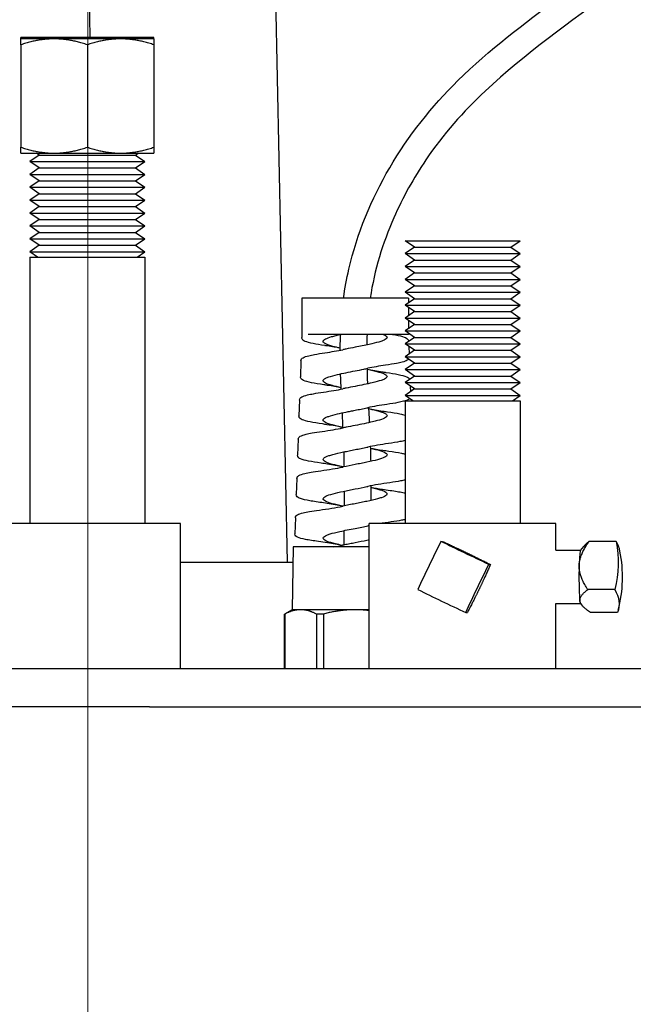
# Model space of a CAD drawing. Extents: x 0 to 796, y 0 to 496.
# Tile 190 of 222: x 657.37 to 660.25, y 310.06 to 314.68. Entities that reach past the tile are written whole.
import ezdxf

# ---------------------------------------------------------------- set-up
doc = ezdxf.new("R2010")
doc.units = 0
doc.header["$LTSCALE"] = 12
doc.header["$MEASUREMENT"] = 0
doc.linetypes.add('C', pattern=[2, 1.25, -0.25, 0.25, -0.25])
doc.layers.add('C', color=4, linetype='C', lineweight=13)
doc.layers.add('D', color=2, linetype='CONTINUOUS')
doc.layers.add('X', color=1, linetype='CONTINUOUS')
doc.styles.get("Standard").update_dxf_attribs({"font": 'SIMPLEX.SHX', "width": 0.875})
doc.dimstyles.new('STANDARD$0', dxfattribs={"dimscale": 32, "dimtxt": 0.09375, "dimasz": 0.0625, "dimexe": 0.03125, "dimexo": 0.03125, "dimgap": 0.03125, "dimtad": 1, "dimtih": 1, "dimtoh": 1, "dimdec": 4, "dimzin": 12, "dimdsep": 46, "dimlunit": 5, "dimtxsty": 'Standard', "dimcen": -0.03125, "dimclrd": 256, "dimclre": 256, "dimclrt": 256, "dimadec": 0, "dimazin": 0, "dimtfac": 0.875, "dimtdec": 4, "dimtofl": 0, "dimtmove": 0, "dimatfit": 3, "dimfxl": 1, "dimtolj": 1, "dimtzin": 12, "dimlwd": 13, "dimlwe": 13, "dimarcsym": 0})

# ---------------------------------------------------------------- blocks, each defined once
blk = doc.blocks.new('*D154')
at = {"layer": 'D', "lineweight": 13, "transparency": 16777216}
for p, q in [((618.1895, 290.5758), (618.1895, 339.572)), ((657.6895, 318.0468), (657.6895, 339.572)), ((655.6895, 338.572), (620.1895, 338.572))]:
    blk.add_line(p, q, dxfattribs=at)
at = {"layer": 'D', "transparency": 16777216}
for points in [[(620.1895, 338.9053), (620.1895, 338.2387), (618.1895, 338.572)], [(655.6895, 338.9053), (655.6895, 338.2387), (657.6895, 338.572)]]:
    blk.add_solid(points, dxfattribs=at)
at = {"layer": 'D', "transparency": 16777216, "insert": (637.0387, 343.1345), "char_height": 3, "attachment_point": 5}
blk.add_mtext('\\A1;39{\\H0.875x;\\S1/2;}{}{\\C2;%%p1/2}', dxfattribs=at)

msp = doc.modelspace()

# ---------------------------------------------------------------- linework, layer by layer
at = {"layer": 'C'}
msp.add_line((657.68953, 317.0468), (657.68953, 278.29328), dxfattribs=at)
at = {"layer": 'X'}
for p, q in [((657.66601, 316.19065), (657.69879, 314.59688)), ((658.54083, 316.20864), (658.62456, 312.13688)), ((657.99947, 314.59688), (657.37447, 314.59688)), ((657.37447, 314.58993), (657.37447, 314.59688)), ((657.53072, 314.58993), (657.37447, 314.58993)), ((657.37447, 314.56202), (657.37447, 314.08179)), ((657.84322, 314.58993), (657.53072, 314.58993)), ((657.68697, 314.56202), (657.68697, 314.08179)), ((657.99947, 314.58993), (657.84322, 314.58993)), ((657.99947, 314.58993), (657.99947, 314.59688)), ((657.99947, 314.56202), (657.99947, 314.08179)), ((657.37447, 314.05388), (657.53072, 314.05388)), ((657.46097, 314.04505), (657.4481, 314.05388)), ((657.53072, 314.05388), (657.84322, 314.05388)), ((657.84322, 314.05388), (657.99947, 314.05388)), ((657.91297, 314.04505), (657.92583, 314.05388)), ((657.46097, 314.04505), (657.41697, 314.01485)), ((657.41697, 314.01485), (657.5205, 314.01485)), ((657.46097, 313.98464), (657.41697, 314.01485)), ((657.46097, 314.04505), (657.54763, 314.04505)), ((657.5205, 314.01485), (657.95697, 314.01485)), ((657.54763, 314.04505), (657.91297, 314.04505)), ((657.91297, 314.04505), (657.95697, 314.01485)), ((657.91297, 313.98464), (657.95697, 314.01485)), ((657.46097, 313.98464), (657.41697, 313.95444)), ((657.41697, 313.95444), (657.5205, 313.95444)), ((657.46097, 313.92423), (657.41697, 313.95444)), ((657.46097, 313.98464), (657.54763, 313.98464)), ((657.5205, 313.95444), (657.95697, 313.95444)), ((657.54763, 313.98464), (657.91297, 313.98464)), ((657.91297, 313.98464), (657.95697, 313.95444)), ((657.91297, 313.92423), (657.95697, 313.95444)), ((657.46097, 313.92423), (657.41697, 313.89403)), ((657.46097, 313.92423), (657.54763, 313.92423)), ((657.54763, 313.92423), (657.91297, 313.92423)), ((657.91297, 313.92423), (657.95697, 313.89403)), ((657.41697, 313.89403), (657.5205, 313.89403)), ((657.46097, 313.86383), (657.41697, 313.89403)), ((657.46097, 313.86383), (657.41697, 313.83362)), ((657.46097, 313.86383), (657.54763, 313.86383)), ((657.5205, 313.89403), (657.95697, 313.89403)), ((657.54763, 313.86383), (657.91297, 313.86383)), ((657.91297, 313.86383), (657.95697, 313.89403)), ((657.91297, 313.86383), (657.95697, 313.83362)), ((657.41697, 313.83362), (657.5205, 313.83362)), ((657.46097, 313.80342), (657.41697, 313.83362)), ((657.5205, 313.83362), (657.95697, 313.83362)), ((657.91297, 313.80342), (657.95697, 313.83362)), ((657.46097, 313.80342), (657.41697, 313.77322)), ((657.41697, 313.77322), (657.5205, 313.77322)), ((657.46097, 313.74301), (657.41697, 313.77322)), ((657.46097, 313.80342), (657.54763, 313.80342)), ((657.5205, 313.77322), (657.95697, 313.77322)), ((657.54763, 313.80342), (657.91297, 313.80342)), ((657.91297, 313.80342), (657.95697, 313.77322)), ((657.91297, 313.74301), (657.95697, 313.77322)), ((657.46097, 313.74301), (657.41697, 313.71281)), ((657.46097, 313.74301), (657.54763, 313.74301)), ((657.54763, 313.74301), (657.91297, 313.74301)), ((657.91297, 313.74301), (657.95697, 313.71281)), ((657.41697, 313.71281), (657.5205, 313.71281)), ((657.46097, 313.68261), (657.41697, 313.71281)), ((657.46097, 313.68261), (657.41697, 313.6524)), ((657.46097, 313.68261), (657.54763, 313.68261)), ((657.5205, 313.71281), (657.95697, 313.71281)), ((657.54763, 313.68261), (657.91297, 313.68261)), ((657.91297, 313.68261), (657.95697, 313.71281)), ((657.91297, 313.68261), (657.95697, 313.6524)), ((657.41697, 313.6524), (657.5205, 313.6524)), ((657.46097, 313.6222), (657.41697, 313.6524)), ((657.5205, 313.6524), (657.95697, 313.6524)), ((657.91297, 313.6222), (657.95697, 313.6524)), ((659.17726, 313.64318), (659.44726, 313.64318)), ((659.22126, 313.61298), (659.17726, 313.64318)), ((659.44726, 313.64318), (659.71726, 313.64318)), ((659.67326, 313.61298), (659.71726, 313.64318)), ((657.46097, 313.6222), (657.41697, 313.592)), ((657.41697, 313.592), (657.5205, 313.592)), ((657.45356, 313.56688), (657.41697, 313.592)), ((657.46097, 313.6222), (657.54763, 313.6222)), ((657.5205, 313.592), (657.95697, 313.592)), ((657.54763, 313.6222), (657.91297, 313.6222)), ((657.91297, 313.6222), (657.95697, 313.592)), ((657.92038, 313.56688), (657.95697, 313.592)), ((659.22126, 313.61298), (659.17726, 313.58277)), ((659.22126, 313.61298), (659.44726, 313.61298)), ((659.44726, 313.61298), (659.67326, 313.61298)), ((659.67326, 313.61298), (659.71726, 313.58277)), ((657.41697, 313.56688), (657.5205, 313.56688)), ((657.41697, 313.56688), (657.41697, 312.31688)), ((657.5205, 313.56688), (657.95697, 313.56688)), ((657.95697, 313.56688), (657.95697, 312.31688)), ((659.17726, 313.58277), (659.44726, 313.58277)), ((659.22126, 313.55257), (659.17726, 313.58277)), ((659.22126, 313.55257), (659.17726, 313.52237)), ((659.22126, 313.55257), (659.44726, 313.55257)), ((659.44726, 313.58277), (659.71726, 313.58277)), ((659.44726, 313.55257), (659.67326, 313.55257)), ((659.67326, 313.55257), (659.71726, 313.58277)), ((659.67326, 313.55257), (659.71726, 313.52237)), ((659.17726, 313.52237), (659.44726, 313.52237)), ((659.22126, 313.49216), (659.17726, 313.52237)), ((659.22126, 313.49216), (659.17726, 313.46196)), ((659.22126, 313.49216), (659.44726, 313.49216)), ((659.44726, 313.52237), (659.71726, 313.52237)), ((659.44726, 313.49216), (659.67326, 313.49216)), ((659.67326, 313.49216), (659.71726, 313.52237)), ((659.67326, 313.49216), (659.71726, 313.46196)), ((659.17726, 313.46196), (659.44726, 313.46196)), ((659.22126, 313.43176), (659.17726, 313.46196)), ((659.44726, 313.46196), (659.71726, 313.46196)), ((659.67326, 313.43176), (659.71726, 313.46196)), ((659.22126, 313.43176), (659.17726, 313.40155)), ((659.17726, 313.40155), (659.44726, 313.40155)), ((659.22126, 313.37135), (659.17726, 313.40155)), ((659.22126, 313.43176), (659.44726, 313.43176)), ((659.44726, 313.43176), (659.67326, 313.43176)), ((659.44726, 313.40155), (659.71726, 313.40155)), ((659.67326, 313.43176), (659.71726, 313.40155)), ((659.67326, 313.37135), (659.71726, 313.40155)), ((658.94297, 313.3748), (658.69306, 313.3748)), ((658.69306, 313.3748), (658.69306, 313.2044)), ((659.19288, 313.3748), (658.94297, 313.3748)), ((659.22126, 313.37135), (659.17726, 313.34115)), ((659.19288, 313.3748), (659.19288, 313.35187)), ((659.22126, 313.37135), (659.44726, 313.37135)), ((659.44726, 313.37135), (659.67326, 313.37135)), ((659.67326, 313.37135), (659.71726, 313.34115)), ((659.17726, 313.34115), (659.44726, 313.34115)), ((659.22126, 313.31094), (659.17726, 313.34115)), ((659.22126, 313.31094), (659.17726, 313.28074)), ((659.19288, 313.33042), (659.19288, 313.29146)), ((659.22126, 313.31094), (659.44726, 313.31094)), ((659.44726, 313.34115), (659.71726, 313.34115)), ((659.44726, 313.31094), (659.67326, 313.31094)), ((659.67326, 313.31094), (659.71726, 313.34115)), ((659.67326, 313.31094), (659.71726, 313.28074)), ((659.17726, 313.28074), (659.44726, 313.28074)), ((659.22126, 313.25053), (659.17726, 313.28074)), ((659.19288, 313.27002), (659.19288, 313.23105)), ((659.44726, 313.28074), (659.71726, 313.28074)), ((659.67326, 313.25053), (659.71726, 313.28074)), ((659.22126, 313.25053), (659.17726, 313.22033)), ((659.17726, 313.22033), (659.44726, 313.22033)), ((659.22126, 313.19013), (659.17726, 313.22033)), ((659.22126, 313.25053), (659.44726, 313.25053)), ((659.44726, 313.25053), (659.67326, 313.25053)), ((659.44726, 313.22033), (659.71726, 313.22033)), ((659.67326, 313.25053), (659.71726, 313.22033)), ((659.67326, 313.19013), (659.71726, 313.22033)), ((658.69306, 313.2044), (658.69256, 313.19014)), ((658.94297, 313.2044), (658.72326, 313.2044)), ((659.19288, 313.2044), (658.94297, 313.2044)), ((659.22126, 313.19013), (659.17726, 313.15992)), ((659.19288, 313.20961), (659.19288, 313.2044)), ((659.19399, 313.17259), (659.19403, 313.17144)), ((659.22126, 313.19013), (659.44726, 313.19013)), ((659.44726, 313.19013), (659.67326, 313.19013)), ((659.67326, 313.19013), (659.71726, 313.15992)), ((659.17726, 313.15992), (659.44726, 313.15992)), ((659.22126, 313.12972), (659.17726, 313.15992)), ((659.22126, 313.12972), (659.17726, 313.09952)), ((659.19485, 313.14785), (659.19609, 313.11244)), ((659.22126, 313.12972), (659.44726, 313.12972)), ((659.44726, 313.15992), (659.71726, 313.15992)), ((659.44726, 313.12972), (659.67326, 313.12972)), ((659.67326, 313.12972), (659.71726, 313.15992)), ((659.67326, 313.12972), (659.71726, 313.09952)), ((658.68874, 313.08059), (658.68612, 313.00583)), ((659.17726, 313.09952), (659.44726, 313.09952)), ((659.22126, 313.06931), (659.17726, 313.09952)), ((659.44726, 313.09952), (659.71726, 313.09952)), ((659.67326, 313.06931), (659.71726, 313.09952)), ((659.22126, 313.06931), (659.17726, 313.03911)), ((659.17726, 313.03911), (659.44726, 313.03911)), ((659.22126, 313.00891), (659.17726, 313.03911)), ((659.22126, 313.06931), (659.44726, 313.06931)), ((659.44726, 313.06931), (659.67326, 313.06931)), ((659.44726, 313.03911), (659.71726, 313.03911)), ((659.67326, 313.06931), (659.71726, 313.03911)), ((659.67326, 313.00891), (659.71726, 313.03911)), ((659.22126, 313.00891), (659.17726, 312.9787)), ((659.22126, 313.00891), (659.44726, 313.00891)), ((659.44726, 313.00891), (659.67326, 313.00891)), ((659.67326, 313.00891), (659.71726, 312.9787)), ((659.17726, 312.9787), (659.44726, 312.9787)), ((659.22126, 312.9485), (659.17726, 312.9787)), ((659.22126, 312.9485), (659.17726, 312.9183)), ((659.20134, 312.96217), (659.20227, 312.93547)), ((659.22126, 312.9485), (659.44726, 312.9485)), ((659.44726, 312.9787), (659.71726, 312.9787)), ((659.44726, 312.9485), (659.67326, 312.9485)), ((659.67326, 312.9485), (659.71726, 312.9787)), ((659.67326, 312.9485), (659.71726, 312.9183)), ((658.68231, 312.89662), (658.6797, 312.82182)), ((659.17726, 312.9183), (659.44726, 312.9183)), ((659.21385, 312.89318), (659.17726, 312.9183)), ((659.17726, 312.89318), (659.71726, 312.89318)), ((659.17726, 312.89318), (659.17726, 312.31688)), ((659.44726, 312.9183), (659.71726, 312.9183)), ((659.68067, 312.89318), (659.71726, 312.9183)), ((659.71726, 312.89318), (659.71726, 312.31688)), ((658.67588, 312.71263), (658.67327, 312.6378)), ((658.66946, 312.52866), (658.66685, 312.45397)), ((658.66303, 312.34467), (658.66041, 312.26977)), ((657.94276, 312.31688), (657.24947, 312.31688)), ((658.12447, 312.31688), (657.94276, 312.31688)), ((658.12447, 311.63688), (658.12447, 312.31688)), ((659.88476, 312.31688), (659.00976, 312.31688)), ((659.00976, 311.63688), (659.00976, 312.31688)), ((659.88476, 312.19188), (659.88476, 312.31688)), ((658.6531, 312.20749), (658.64797, 311.91355)), ((659.00976, 312.20749), (658.6531, 312.20749)), ((659.34517, 312.23368), (659.3528, 312.23368)), ((660.00027, 312.19156), (660.01612, 312.21053)), ((660.16724, 312.23368), (660.04065, 312.23368)), ((659.88396, 312.19188), (660.00054, 312.19188)), ((658.12447, 312.13688), (658.65187, 312.13688)), ((659.5701, 312.12543), (659.57774, 312.12543)), ((660.16072, 312.00833), (660.03413, 312.00833)), ((659.88396, 311.94188), (660.00054, 311.94188)), ((659.88476, 311.63688), (659.88476, 311.94188)), ((660.00027, 311.9422), (660.00809, 311.93285)), ((658.64797, 311.91355), (658.61257, 311.89311)), ((658.6131, 311.89311), (658.61257, 311.89311)), ((658.61257, 311.63688), (658.61257, 311.89311)), ((658.6131, 311.89311), (658.6131, 311.63688)), ((658.68749, 311.91355), (658.64797, 311.91355)), ((658.94297, 311.91355), (658.68749, 311.91355)), ((658.79418, 311.89311), (658.76189, 311.89311)), ((658.76189, 311.89311), (658.76189, 311.63688)), ((658.79418, 311.89311), (658.79418, 311.63688)), ((659.00976, 311.91355), (658.94297, 311.91355)), ((659.46205, 311.90008), (659.46969, 311.90008)), ((660.17429, 311.90008), (660.04771, 311.90008)), ((657.68697, 311.63688), (650.74947, 311.63688)), ((664.62447, 311.63688), (657.68697, 311.63688)), ((657.9791, 311.45758), (650.67768, 311.45758)), ((657.9791, 311.45758), (666.91697, 311.45758))]:
    msp.add_line(p, q, dxfattribs=at)
msp.add_arc((659.57758, 312.06688), 0.62, 345.42372, 11.26202, dxfattribs=at)
for centre, major_axis, ratio, start_param, end_param in [((659.32693, 312.12101), (-0.26334, -0.5472), 0.0542846, -1.7519991, -1.3373556), ((659.58084, 312.17955), (0.60701, -0.01756), 0.432227, 0.0988223, 0.2741554), ((660.00081, 312.06688), (0, 0.125), 0.0602233, 0.071964, 1.1229637), ((660.00081, 312.06688), (0, -0.125), 0.0602233, -2.0186289, -1.2332308), ((660.00081, 312.06688), (0, -0.125), 0.0602233, -1.2332308, -0.4478326), ((659.38537, 311.95421), (0.54757, -0.26257), 0.0260775, -1.8324479, -1.4178043), ((660.00081, 312.06688), (0, -0.125), 0.0602233, -0.4478326, -0.071964)]:
    msp.add_ellipse(centre, major_axis=major_axis, ratio=ratio, start_param=start_param, end_param=end_param, dxfattribs=at)
at = {"layer": 'X', "extrusion": (1.32786e-15, 1.88116e-15, -1)}
msp.add_ellipse((659.49342, 312.17955), major_axis=(-0.54757, 0.26257), ratio=0.0260775, start_param=-1.7237883, end_param=-1.3091448, dxfattribs=at)
at = {"layer": 'X', "extrusion": (4.50129e-16, -1.18036e-17, -1)}
msp.add_ellipse((659.5708, 312.12101), major_axis=(0.60255, 0.07554), ratio=0.8997516, start_param=-0.0688804, end_param=0.3457632, dxfattribs=at)
at = {"layer": 'X', "extrusion": (-6.24876e-16, 4.98116e-16, -1)}
msp.add_ellipse((659.55187, 312.01275), major_axis=(0.26334, 0.5472), ratio=0.0542846, start_param=-1.8042371, end_param=-1.3895935, dxfattribs=at)
at = {"layer": 'X', "extrusion": (4.40974e-16, -1.62344e-16, -1)}
msp.add_ellipse((659.57432, 311.95421), major_axis=(0.60701, -0.01756), ratio=0.432227, start_param=-0.2741554, end_param=0.1404882, dxfattribs=at)
at = {"layer": 'X'}
for points, knots in [([(658.88884, 313.3748), (658.895, 313.42011), (658.9033, 313.46503), (658.95234, 313.67715), (659.01971, 313.83898), (659.19316, 314.13627), (659.30307, 314.27375), (659.57211, 314.53853), (659.73643, 314.66156), (660.28392, 315.06859), (660.68195, 315.37057), (661.34038, 315.55547), (661.5523, 315.58052), (661.96947, 315.62846), (662.17766, 315.65166), (662.48384, 315.73478), (662.58732, 315.77229), (662.77775, 315.86908), (662.86612, 315.92797), (662.94637, 315.99697)], [6.6600663, 6.6600663, 6.6600663, 6.6600663, 6.7970461, 6.7970461, 7.3156364, 7.3156364, 7.8490925, 7.8490925, 8.4908932, 8.4908932, 9.9987203, 9.9987203, 10.6811142, 10.6811142, 11.3543621, 11.3543621, 11.7057028, 11.7057028, 12.0384502, 12.0384502, 12.0384502, 12.0384502]), ([(663.01696, 315.89435), (662.90467, 315.79949), (662.77726, 315.72298), (662.49691, 315.60402), (662.34071, 315.56444), (661.9474, 315.49477), (661.70746, 315.47845), (661.24542, 315.40685), (661.02152, 315.34293), (660.58424, 315.12524), (660.36883, 314.9748), (659.95197, 314.66899), (659.7418, 314.52127), (659.45091, 314.2492), (659.35564, 314.1419), (659.21768, 313.93782), (659.1667, 313.84633), (659.07277, 313.63251), (659.03345, 313.50505), (659.01406, 313.3748)], [0.0358852, 0.0358852, 0.0358852, 0.0358852, 0.4947158, 0.4947158, 1.0050901, 1.0050901, 1.7795356, 1.7795356, 2.516759, 2.516759, 3.3406652, 3.3406652, 4.1472735, 4.1472735, 4.5881767, 4.5881767, 4.9059154, 4.9059154, 5.2985233, 5.2985233, 5.2985233, 5.2985233]), ([(658.80163, 313.1517), (658.7804, 313.15487), (658.7614, 313.15809), (658.72996, 313.16463), (658.71752, 313.16791), (658.70472, 313.17336), (658.7014, 313.1751), (658.69545, 313.18021), (658.69236, 313.18455), (658.69254, 313.18987)], [0, 0, 0, 0, 0.07884031, 0.07884031, 0.16051058, 0.16051058, 0.19716251, 0.19716251, 0.23495432, 0.23495432, 0.23495432, 0.23495432]), ([(658.87338, 313.13967), (658.86086, 313.14244), (658.8493, 313.1452), (658.83194, 313.14992), (658.82551, 313.15185), (658.80847, 313.15771), (658.80047, 313.16157), (658.79427, 313.16743), (658.79318, 313.16936), (658.79284, 313.17521), (658.79661, 313.17908), (658.81098, 313.18655), (658.82078, 313.19007), (658.83935, 313.19541), (658.84623, 313.19721), (658.86098, 313.20081), (658.86881, 313.2026), (658.87703, 313.2044)], [-2.26646545, -2.26646545, -2.26646545, -2.26646545, -2.1562105, -2.1562105, -2.07949756, -2.07949756, -1.92438469, -1.92438469, -1.84772849, -1.84772849, -1.69251059, -1.69251059, -1.55209338, -1.55209338, -1.48054813, -1.48054813, -1.40949032, -1.40949032, -1.40949032, -1.40949032]), ([(658.87333, 313.13016), (658.87335, 313.13504), (658.87338, 313.13991), (658.87362, 313.16447), (658.87404, 313.18418), (658.87474, 313.20389)], [6.415324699, 6.415324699, 6.415324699, 6.415324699, 6.429951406, 6.429951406, 6.488998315, 6.488998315, 6.488998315, 6.488998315]), ([(659.07494, 313.2044), (659.08056, 313.20209), (659.08492, 313.19979), (659.09094, 313.1952), (659.09258, 313.19292), (659.09302, 313.18907), (659.09256, 313.18751), (659.08871, 313.18204), (659.08197, 313.17816), (659.06657, 313.17232), (659.06065, 313.1704), (659.0413, 313.16479), (659.02611, 313.16114), (658.99891, 313.15524), (658.98809, 313.15302), (658.9658, 313.14857), (658.9544, 313.14635), (658.94297, 313.14412)], [-0.80252525, -0.80252525, -0.80252525, -0.80252525, -0.71055526, -0.71055526, -0.61909759, -0.61909759, -0.55726616, -0.55726616, -0.40110542, -0.40110542, -0.32408262, -0.32408262, -0.17767055, -0.17767055, -0.08877258, -0.08877258, -0.000001, -0.000001, -0.000001, -0.000001]), ([(659.11852, 313.2044), (659.13734, 313.20108), (659.15308, 313.19773), (659.1769, 313.19078), (659.18512, 313.18854), (659.19254, 313.17874), (659.19388, 313.17582), (659.19399, 313.17259)], [0, 0, 0, 0, 0.08160588, 0.08160588, 0.16519625, 0.16519625, 0.18813249, 0.18813249, 0.18813249, 0.18813249]), ([(658.87338, 313.13956), (658.85509, 313.14322), (658.83449, 313.1467), (658.80958, 313.15051), (658.80616, 313.15103), (658.8027, 313.15154)], [0.013833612, 0.013833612, 0.013833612, 0.013833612, 0.089526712, 0.089526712, 0.101476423, 0.101476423, 0.101476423, 0.101476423]), ([(658.94297, 313.14412), (658.92828, 313.14126), (658.91367, 313.13841), (658.89463, 313.13454), (658.88974, 313.13353), (658.88496, 313.13252)], [-0.15440281, -0.15440281, -0.15440281, -0.15440281, -0.04038329, -0.04038329, -0.000001, -0.000001, -0.000001, -0.000001]), ([(658.68872, 313.08059), (658.68884, 313.08401), (658.69035, 313.08709), (658.69401, 313.09162), (658.69623, 313.09324), (658.70521, 313.09858), (658.71403, 313.10142), (658.73374, 313.10637), (658.74295, 313.10833), (658.76733, 313.11291), (658.78363, 313.11555), (658.80146, 313.11817)], [0, 0, 0, 0, 0.02442012, 0.02442012, 0.05172993, 0.05172993, 0.12465276, 0.12465276, 0.17322919, 0.17322919, 0.2388206, 0.2388206, 0.2388206, 0.2388206]), ([(659.1934, 313.08844), (659.19163, 313.08618), (659.18959, 313.08461), (659.18156, 313.07959), (659.17402, 313.077), (659.15645, 313.07224), (659.14752, 313.07023), (659.1228, 313.06539), (659.1055, 313.06254), (659.08638, 313.05973)], [0.0260276, 0.0260276, 0.0260276, 0.0260276, 0.05110321, 0.05110321, 0.11732981, 0.11732981, 0.16693188, 0.16693188, 0.23795214, 0.23795214, 0.23795214, 0.23795214]), ([(658.87738, 312.95422), (658.86212, 312.95755), (658.84821, 312.96085), (658.82932, 312.96612), (658.82309, 312.96805), (658.80686, 312.97385), (658.79941, 312.97767), (658.79386, 312.98346), (658.79297, 312.98539), (658.79325, 312.99118), (658.79729, 312.995), (658.80881, 313.00078), (658.81357, 313.00271), (658.83023, 313.0085), (658.8444, 313.01233), (658.87298, 313.01901), (658.8862, 313.02184), (658.91401, 313.02753), (658.92845, 313.03036), (658.94297, 313.03321)], [-2.4437929, -2.4437929, -2.4437929, -2.4437929, -2.3117234, -2.3117234, -2.2349492, -2.2349492, -2.0821701, -2.0821701, -2.0053451, -2.0053451, -1.8528989, -1.8528989, -1.7760141, -1.7760141, -1.6233897, -1.6233897, -1.5107849, -1.5107849, -1.3980482, -1.3980482, -1.3980482, -1.3980482]), ([(658.94297, 313.03321), (658.95695, 313.03594), (658.97086, 313.03867), (658.99059, 313.04269), (658.99674, 313.04397), (659.00272, 313.04525)], [-0.15933883, -0.15933883, -0.15933883, -0.15933883, -0.05078565, -0.05078565, -0.000001, -0.000001, -0.000001, -0.000001]), ([(658.99871, 313.04129), (658.99933, 313.04116), (658.99994, 313.04103), (659.01897, 313.03701), (659.03568, 313.03316), (659.05663, 313.02736), (659.06285, 313.02544), (659.07924, 313.01962), (659.08676, 313.01577), (659.09218, 313.00995), (659.09301, 313.00804), (659.09256, 313.00222), (659.08826, 312.99836), (659.07624, 312.99254), (659.07138, 312.99062), (659.05422, 312.9848), (659.03956, 312.98094), (659.0108, 312.97433), (658.99802, 312.97163), (658.9711, 312.96617), (658.95707, 312.96344), (658.94297, 312.96069)], [-2.4431188, -2.4431188, -2.4431188, -2.4431188, -2.4379789, -2.4379789, -2.2830971, -2.2830971, -2.2064034, -2.2064034, -2.0512924, -2.0512924, -1.9746137, -1.9746137, -1.8193251, -1.8193251, -1.7426586, -1.7426586, -1.587232, -1.587232, -1.4791169, -1.4791169, -1.3696487, -1.3696487, -1.3696487, -1.3696487]), ([(659.00098, 313.04081), (659.02199, 313.03637), (659.04654, 313.03219), (659.07746, 313.02749), (659.08254, 313.02673), (659.08767, 313.02598)], [0, 0, 0, 0, 0.09043051, 0.09043051, 0.10795703, 0.10795703, 0.10795703, 0.10795703]), ([(658.79651, 312.96789), (658.77412, 312.97116), (658.75423, 312.97448), (658.72228, 312.9811), (658.71, 312.98438), (658.69763, 312.9898), (658.69451, 312.99147), (658.68886, 312.99645), (658.68595, 313.00074), (658.68612, 313.00582)], [0, 0, 0, 0, 0.08347888, 0.08347888, 0.16697977, 0.16697977, 0.20247938, 0.20247938, 0.23905253, 0.23905253, 0.23905253, 0.23905253]), ([(659.08777, 313.02597), (659.10987, 313.02275), (659.12964, 313.01949), (659.16199, 313.01294), (659.17471, 313.00965), (659.1877, 313.00431), (659.19102, 313.00264), (659.19593, 312.9987), (659.19795, 312.99651), (659.19919, 312.99376)], [0, 0, 0, 0, 0.08173225, 0.08173225, 0.16500012, 0.16500012, 0.20181925, 0.20181925, 0.22603967, 0.22603967, 0.22603967, 0.22603967]), ([(658.87738, 312.95418), (658.85826, 312.9581), (658.83636, 312.96184), (658.80784, 312.96622), (658.80223, 312.96706), (658.79656, 312.96789)], [0.00832684, 0.00832684, 0.00832684, 0.00832684, 0.08917934, 0.08917934, 0.10863276, 0.10863276, 0.10863276, 0.10863276]), ([(658.94297, 312.96069), (658.92868, 312.95791), (658.91446, 312.95514), (658.89538, 312.95127), (658.89012, 312.95018), (658.88497, 312.9491)], [-0.15435507, -0.15435507, -0.15435507, -0.15435507, -0.04341673, -0.04341673, -0.000001, -0.000001, -0.000001, -0.000001]), ([(658.68231, 312.89662), (658.68243, 312.90009), (658.68399, 312.90321), (658.68774, 312.90775), (658.68999, 312.90933), (658.69908, 312.91459), (658.708, 312.9174), (658.72807, 312.92235), (658.73748, 312.92431), (658.76165, 312.92875), (658.77738, 312.93124), (658.79456, 312.93373)], [0, 0, 0, 0, 0.02498543, 0.02498543, 0.05269381, 0.05269381, 0.12719951, 0.12719951, 0.1768972, 0.1768972, 0.2407739, 0.2407739, 0.2407739, 0.2407739]), ([(659.17726, 312.8924), (659.17511, 312.89173), (659.17282, 312.89108), (659.16278, 312.88839), (659.15375, 312.8864), (659.1289, 312.88163), (659.11157, 312.87882), (659.09241, 312.87604)], [0.10241265, 0.10241265, 0.10241265, 0.10241265, 0.11859261, 0.11859261, 0.1692775, 0.1692775, 0.24102653, 0.24102653, 0.24102653, 0.24102653]), ([(659.19893, 312.90342), (659.1974, 312.90175), (659.19572, 312.90049), (659.19003, 312.89694), (659.18542, 312.89505), (659.17972, 312.89318)], [0.03017669, 0.03017669, 0.03017669, 0.03017669, 0.051026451, 0.051026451, 0.096090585, 0.096090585, 0.096090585, 0.096090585]), ([(658.88659, 312.76768), (658.88627, 312.76775), (658.88594, 312.76781), (658.87645, 312.76983), (658.86769, 312.77176), (658.84307, 312.77757), (658.82902, 312.78141), (658.81261, 312.78721), (658.80795, 312.78915), (658.79673, 312.79496), (658.79295, 312.7988), (658.79318, 312.80654), (658.7972, 312.81037), (658.80877, 312.8162), (658.81355, 312.81814), (658.83032, 312.82397), (658.84459, 312.8278), (658.87323, 312.8345), (658.88637, 312.83731), (658.90713, 312.84155), (658.91422, 312.84297), (658.92855, 312.84581), (658.93575, 312.84722), (658.94297, 312.84863)], [-2.4436674, -2.4436674, -2.4436674, -2.4436674, -2.4409321, -2.4409321, -2.3639172, -2.3639172, -2.210754, -2.210754, -2.133689, -2.133689, -1.9804094, -1.9804094, -1.8269801, -1.8269801, -1.7496644, -1.7496644, -1.5961092, -1.5961092, -1.4842823, -1.4842823, -1.4279209, -1.4279209, -1.3718947, -1.3718947, -1.3718947, -1.3718947]), ([(658.94297, 312.84863), (658.95246, 312.8505), (658.96193, 312.85235), (658.98063, 312.85608), (658.98981, 312.85795), (659.00007, 312.86011), (659.00144, 312.8604), (659.00281, 312.8607)], [-0.15945572, -0.15945572, -0.15945572, -0.15945572, -0.08575775, -0.08575775, -0.01160772, -0.01160772, -0.000001, -0.000001, -0.000001, -0.000001]), ([(659.00644, 312.85621), (659.01341, 312.85472), (659.02013, 312.85322), (659.03477, 312.84978), (659.04243, 312.84786), (659.06327, 312.8421), (659.07425, 312.83829), (659.08546, 312.83253), (659.08829, 312.83061), (659.0939, 312.82484), (659.09378, 312.82104), (659.08781, 312.81527), (659.08486, 312.81335), (659.07328, 312.80757), (659.06201, 312.80374), (659.0408, 312.79796), (659.03307, 312.79604), (659.01265, 312.7913), (658.99943, 312.78849), (658.97172, 312.78286), (658.95738, 312.78007), (658.94297, 312.77727)], [-2.4430728, -2.4430728, -2.4430728, -2.4430728, -2.3830751, -2.3830751, -2.3061775, -2.3061775, -2.1532813, -2.1532813, -2.076441, -2.076441, -1.9233638, -1.9233638, -1.8465714, -1.8465714, -1.6927922, -1.6927922, -1.6160358, -1.6160358, -1.5036084, -1.5036084, -1.3917116, -1.3917116, -1.3917116, -1.3917116]), ([(659.00644, 312.85624), (659.02602, 312.85226), (659.0484, 312.84848), (659.07921, 312.84379), (659.08672, 312.84268), (659.09433, 312.84159)], [0.0076191, 0.0076191, 0.0076191, 0.0076191, 0.08948948, 0.08948948, 0.115284, 0.115284, 0.115284, 0.115284]), ([(658.79026, 312.78422), (658.76797, 312.78743), (658.74816, 312.79069), (658.71599, 312.79724), (658.70352, 312.8005), (658.69113, 312.8059), (658.68803, 312.80757), (658.68246, 312.81248), (658.67952, 312.81666), (658.6797, 312.82182)], [0.00001479, 0.00001479, 0.00001479, 0.00001479, 0.08387129, 0.08387129, 0.16951325, 0.16951325, 0.20523315, 0.20523315, 0.24198629, 0.24198629, 0.24198629, 0.24198629]), ([(659.0944, 312.84158), (659.117, 312.83834), (659.13712, 312.83506), (659.16244, 312.82993), (659.17046, 312.82807), (659.17726, 312.82615)], [0, 0, 0, 0, 0.08438319, 0.08438319, 0.13209358, 0.13209358, 0.13209358, 0.13209358]), ([(658.88309, 312.76842), (658.86242, 312.77284), (658.83815, 312.777), (658.80527, 312.78203), (658.79781, 312.78314), (658.79026, 312.78422)], [0, 0, 0, 0, 0.08994568, 0.08994568, 0.11573605, 0.11573605, 0.11573605, 0.11573605]), ([(658.94297, 312.77727), (658.92864, 312.77448), (658.91439, 312.7717), (658.89526, 312.76781), (658.88998, 312.76672), (658.88481, 312.76563)], [-0.15479609, -0.15479609, -0.15479609, -0.15479609, -0.04357144, -0.04357144, -0.000001, -0.000001, -0.000001, -0.000001]), ([(658.67588, 312.71263), (658.676, 312.71607), (658.67754, 312.71915), (658.68127, 312.72367), (658.68349, 312.72524), (658.69249, 312.73044), (658.70131, 312.7332), (658.72127, 312.73808), (658.7308, 312.74004), (658.75525, 312.74447), (658.77112, 312.74696), (658.78848, 312.74943)], [0, 0, 0, 0, 0.02495435, 0.02495435, 0.05298668, 0.05298668, 0.12774464, 0.12774464, 0.1788379, 0.1788379, 0.24391591, 0.24391591, 0.24391591, 0.24391591]), ([(658.88783, 312.58284), (658.887, 312.58302), (658.88616, 312.5832), (658.87616, 312.58532), (658.86738, 312.58727), (658.84271, 312.5931), (658.82863, 312.59694), (658.81227, 312.60278), (658.80765, 312.60472), (658.79652, 312.61055), (658.79282, 312.6144), (658.7932, 312.62024), (658.79431, 312.62218), (658.80055, 312.62802), (658.80853, 312.63186), (658.82552, 312.63771), (658.83198, 312.63965), (658.85348, 312.64549), (658.87042, 312.64934), (658.89752, 312.65504), (658.90636, 312.65683), (658.92447, 312.66044), (658.93371, 312.66225), (658.94297, 312.66406)], [-2.4439383, -2.4439383, -2.4439383, -2.4439383, -2.4369534, -2.4369534, -2.3597672, -2.3597672, -2.2058189, -2.2058189, -2.1286845, -2.1286845, -1.9745874, -1.9745874, -1.8975067, -1.8975067, -1.7432607, -1.7432607, -1.6662351, -1.6662351, -1.5118418, -1.5118418, -1.4406415, -1.4406415, -1.3687448, -1.3687448, -1.3687448, -1.3687448]), ([(658.94297, 312.66406), (658.95251, 312.66593), (658.96203, 312.6678), (658.98067, 312.67152), (658.98975, 312.67337), (658.99997, 312.67552), (659.0014, 312.67583), (659.00282, 312.67613)], [-0.15948581, -0.15948581, -0.15948581, -0.15948581, -0.08540631, -0.08540631, -0.01207526, -0.01207526, -0.000001, -0.000001, -0.000001, -0.000001]), ([(659.0145, 312.67103), (659.01865, 312.67011), (659.0227, 312.66919), (659.03485, 312.66634), (659.0425, 312.66441), (659.06336, 312.65864), (659.07435, 312.65484), (659.08554, 312.64906), (659.08835, 312.64713), (659.09392, 312.64136), (659.09376, 312.63756), (659.08772, 312.63178), (659.08475, 312.62985), (659.07312, 312.62408), (659.06186, 312.62028), (659.03365, 312.61259), (659.017, 312.60879), (658.98993, 312.60312), (658.98082, 312.60128), (658.96212, 312.59757), (658.95255, 312.5957), (658.94297, 312.59383)], [-2.4432457, -2.4432457, -2.4432457, -2.4432457, -2.4064255, -2.4064255, -2.3295886, -2.3295886, -2.1762789, -2.1762789, -2.0994336, -2.0994336, -1.9461209, -1.9461209, -1.8692651, -1.8692651, -1.7159447, -1.7159447, -1.563107, -1.563107, -1.4895875, -1.4895875, -1.4151725, -1.4151725, -1.4151725, -1.4151725]), ([(659.01449, 312.67122), (659.03229, 312.66778), (659.05202, 312.66449), (659.08171, 312.65997), (659.09106, 312.65861), (659.10056, 312.65727)], [0.01851808, 0.01851808, 0.01851808, 0.01851808, 0.09041369, 0.09041369, 0.12238047, 0.12238047, 0.12238047, 0.12238047]), ([(659.17726, 312.70671), (659.17045, 312.7049), (659.16248, 312.70312), (659.13823, 312.69836), (659.11972, 312.69537), (659.09904, 312.69242)], [0.1189136, 0.1189136, 0.1189136, 0.1189136, 0.16518815, 0.16518815, 0.24337463, 0.24337463, 0.24337463, 0.24337463]), ([(658.78366, 312.60061), (658.76106, 312.6038), (658.74106, 312.60704), (658.70869, 312.61361), (658.69629, 312.61686), (658.68418, 312.62225), (658.68124, 312.62385), (658.67587, 312.6287), (658.6731, 312.63286), (658.67327, 312.6378)], [0, 0, 0, 0, 0.08582515, 0.08582515, 0.17367011, 0.17367011, 0.20848681, 0.20848681, 0.24430685, 0.24430685, 0.24430685, 0.24430685]), ([(659.1006, 312.65726), (659.12344, 312.65404), (659.14373, 312.65077), (659.1663, 312.64627), (659.17206, 312.645), (659.17726, 312.64371)], [0, 0, 0, 0, 0.08602419, 0.08602419, 0.11935248, 0.11935248, 0.11935248, 0.11935248]), ([(658.88315, 312.58384), (658.86271, 312.58821), (658.8387, 312.59235), (658.80372, 312.59772), (658.79381, 312.59917), (658.78373, 312.60059)], [0, 0, 0, 0, 0.08902293, 0.08902293, 0.12303553, 0.12303553, 0.12303553, 0.12303553]), ([(658.94297, 312.59383), (658.92396, 312.59013), (658.90513, 312.58647), (658.88657, 312.58258), (658.88568, 312.58239), (658.88479, 312.5822)], [-0.15504665, -0.15504665, -0.15504665, -0.15504665, -0.007492, -0.007492, -0.000001, -0.000001, -0.000001, -0.000001]), ([(658.66946, 312.52866), (658.66958, 312.53211), (658.67115, 312.53522), (658.67487, 312.53967), (658.67708, 312.54121), (658.68616, 312.54641), (658.69519, 312.54918), (658.71571, 312.55409), (658.72543, 312.55604), (658.74972, 312.56034), (658.76508, 312.5627), (658.78185, 312.56505)], [0, 0, 0, 0, 0.02525979, 0.02525979, 0.05320745, 0.05320745, 0.13062838, 0.13062838, 0.18278276, 0.18278276, 0.2462686, 0.2462686, 0.2462686, 0.2462686]), ([(658.88514, 312.39884), (658.87597, 312.40079), (658.86719, 312.40273), (658.85073, 312.40663), (658.84311, 312.40857), (658.82217, 312.41442), (658.81114, 312.41828), (658.80008, 312.42413), (658.79733, 312.42607), (658.79192, 312.43192), (658.79226, 312.43578), (658.79867, 312.44164), (658.80173, 312.44357), (658.81373, 312.44942), (658.82535, 312.45329), (658.85353, 312.4609), (658.86952, 312.46457), (658.8959, 312.47013), (658.90513, 312.47201), (658.92392, 312.47576), (658.93343, 312.47763), (658.94297, 312.4795)], [-2.4436196, -2.4436196, -2.4436196, -2.4436196, -2.3661076, -2.3661076, -2.2893243, -2.2893243, -2.1343523, -2.1343523, -2.0576261, -2.0576261, -1.9025384, -1.9025384, -1.825869, -1.825869, -1.6706742, -1.6706742, -1.5243994, -1.5243994, -1.4498638, -1.4498638, -1.3758158, -1.3758158, -1.3758158, -1.3758158]), ([(658.94297, 312.4795), (658.96196, 312.48322), (658.98078, 312.4869), (658.99991, 312.49094), (659.00138, 312.49125), (659.00284, 312.49156)], [-0.15986427, -0.15986427, -0.15986427, -0.15986427, -0.01239588, -0.01239588, -0.000001, -0.000001, -0.000001, -0.000001]), ([(659.01744, 312.48694), (659.0206, 312.48623), (659.02369, 312.48553), (659.0431, 312.48097), (659.05716, 312.47716), (659.07351, 312.47138), (659.07813, 312.46946), (659.08929, 312.46368), (659.09304, 312.45988), (659.09279, 312.4541), (659.09173, 312.45217), (659.08566, 312.4464), (659.07783, 312.44259), (659.06109, 312.43681), (659.0547, 312.43489), (659.03347, 312.42912), (659.01674, 312.42531), (658.98957, 312.41961), (658.98043, 312.41777), (658.96183, 312.41408), (658.95241, 312.41225), (658.94297, 312.41041)], [-2.4433651, -2.4433651, -2.4433651, -2.4433651, -2.4151145, -2.4151145, -2.2616387, -2.2616387, -2.1848308, -2.1848308, -2.031416, -2.031416, -1.9546014, -1.9546014, -1.8012327, -1.8012327, -1.724412, -1.724412, -1.5710751, -1.5710751, -1.4973711, -1.4973711, -1.4240633, -1.4240633, -1.4240633, -1.4240633]), ([(659.01744, 312.48722), (659.03419, 312.48403), (659.05261, 312.48097), (659.08332, 312.47629), (659.09525, 312.47456), (659.10738, 312.47288)], [0.0224597, 0.0224597, 0.0224597, 0.0224597, 0.08927308, 0.08927308, 0.12978805, 0.12978805, 0.12978805, 0.12978805]), ([(659.10555, 312.50878), (659.10553, 312.50878), (659.10551, 312.50878), (659.10542, 312.50877), (659.10535, 312.50876), (659.10527, 312.50875)], [0.1530814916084, 0.1530814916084, 0.1530814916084, 0.1530814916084, 0.1530831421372, 0.1530831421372, 0.1530903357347, 0.1530903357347, 0.1530903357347, 0.1530903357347]), ([(659.17726, 312.52125), (659.17111, 312.5198), (659.1642, 312.51836), (659.14208, 312.51421), (659.12476, 312.51149), (659.10555, 312.50878)], [0.13400575, 0.13400575, 0.13400575, 0.13400575, 0.17237728, 0.17237728, 0.24570065, 0.24570065, 0.24570065, 0.24570065]), ([(658.77757, 312.41689), (658.75437, 312.42013), (658.73391, 312.42341), (658.70125, 312.43), (658.68892, 312.43323), (658.67715, 312.43865), (658.67439, 312.44021), (658.66929, 312.44495), (658.66667, 312.44902), (658.66684, 312.45379)], [0.00000561, 0.00000561, 0.00000561, 0.00000561, 0.08885509, 0.08885509, 0.17884169, 0.17884169, 0.21262976, 0.21262976, 0.24737456, 0.24737456, 0.24737456, 0.24737456]), ([(659.10739, 312.47287), (659.13057, 312.46965), (659.15105, 312.46639), (659.17085, 312.46244), (659.17414, 312.46175), (659.17726, 312.46105)], [0, 0, 0, 0, 0.08814695, 0.08814695, 0.10679866, 0.10679866, 0.10679866, 0.10679866]), ([(658.88304, 312.39929), (658.86231, 312.40372), (658.83799, 312.40789), (658.80105, 312.41355), (658.78942, 312.41524), (658.77757, 312.41689)], [0, 0, 0, 0, 0.09027814, 0.09027814, 0.13005362, 0.13005362, 0.13005362, 0.13005362]), ([(658.94297, 312.41041), (658.93331, 312.40853), (658.92367, 312.40665), (658.90465, 312.40288), (658.89531, 312.40098), (658.88577, 312.39898), (658.88523, 312.39886), (658.8847, 312.39875)], [-0.15498727, -0.15498727, -0.15498727, -0.15498727, -0.07999125, -0.07999125, -0.00451485, -0.00451485, -0.000001, -0.000001, -0.000001, -0.000001]), ([(658.66303, 312.34467), (658.66315, 312.3481), (658.6647, 312.35117), (658.66838, 312.35559), (658.67054, 312.3571), (658.67943, 312.3622), (658.68808, 312.36485), (658.70811, 312.36966), (658.71786, 312.37162), (658.74247, 312.37595), (658.75813, 312.37834), (658.7753, 312.38071)], [0, 0, 0, 0, 0.02513932, 0.02513932, 0.05308885, 0.05308885, 0.12950829, 0.12950829, 0.18311118, 0.18311118, 0.24870117, 0.24870117, 0.24870117, 0.24870117]), ([(658.88244, 312.21485), (658.87119, 312.21726), (658.8606, 312.21966), (658.83527, 312.22594), (658.82222, 312.22979), (658.80262, 312.23759), (658.79636, 312.24147), (658.79292, 312.24733), (658.79276, 312.24927), (658.79521, 312.25511), (658.8008, 312.25898), (658.81459, 312.26483), (658.82001, 312.26676), (658.83874, 312.27261), (658.85425, 312.27648), (658.88264, 312.28281), (658.89413, 312.28521), (658.91811, 312.29006), (658.93052, 312.29248), (658.94297, 312.29492)], [-1.1575742, -1.1575742, -1.1575742, -1.1575742, -1.0621101, -1.0621101, -0.9084339, -0.9084339, -0.7529404, -0.7529404, -0.6762328, -0.6762328, -0.5212771, -0.5212771, -0.4445427, -0.4445427, -0.2894701, -0.2894701, -0.1940539, -0.1940539, -0.0973654, -0.0973654, -0.0973654, -0.0973654]), ([(658.94297, 312.29492), (658.95364, 312.29701), (658.96429, 312.2991), (658.9844, 312.30314), (658.99384, 312.30507), (659.00291, 312.30701)], [-0.15978079, -0.15978079, -0.15978079, -0.15978079, -0.07688549, -0.07688549, -0.000001, -0.000001, -0.000001, -0.000001]), ([(659.17726, 312.33598), (659.17234, 312.33493), (659.16701, 312.33388), (659.14709, 312.33025), (659.1303, 312.32764), (659.11172, 312.32507)], [0.14867543, 0.14867543, 0.14867543, 0.14867543, 0.17740359, 0.17740359, 0.24888308, 0.24888308, 0.24888308, 0.24888308]), ([(658.77078, 312.23326), (658.74726, 312.23649), (658.72663, 312.23978), (658.69387, 312.24638), (658.68167, 312.24957), (658.67021, 312.25499), (658.66757, 312.2565), (658.6627, 312.2612), (658.66025, 312.26517), (658.66041, 312.26976)], [0, 0, 0, 0, 0.09095702, 0.09095702, 0.18294039, 0.18294039, 0.21567104, 0.21567104, 0.24932166, 0.24932166, 0.24932166, 0.24932166]), ([(658.88243, 312.21485), (658.86207, 312.21919), (658.83824, 312.22329), (658.79944, 312.22923), (658.78526, 312.23127), (658.77081, 312.23326)], [0.0009018, 0.0009018, 0.0009018, 0.0009018, 0.08918604, 0.08918604, 0.13738232, 0.13738232, 0.13738232, 0.13738232]), ([(658.94297, 312.22698), (658.93459, 312.22535), (658.92623, 312.22372), (658.90979, 312.22047), (658.90173, 312.21886), (658.89076, 312.2166), (658.88767, 312.21595), (658.88462, 312.21531)], [-0.15517463, -0.15517463, -0.15517463, -0.15517463, -0.09015992, -0.09015992, -0.02569401, -0.02569401, -0.000001, -0.000001, -0.000001, -0.000001]), ([(659.00976, 312.24046), (659.00619, 312.23968), (659.00254, 312.2389), (658.98107, 312.2344), (658.96211, 312.23071), (658.94297, 312.22698)], [-2.44333852, -2.44333852, -2.44333852, -2.44333852, -2.41227154, -2.41227154, -2.26370594, -2.26370594, -2.26370594, -2.26370594])]:
    msp.add_open_spline(points, degree=3, knots=knots, dxfattribs=at)
for points, weights in [([(657.37447, 314.56202), (657.37447, 314.58993), (657.37447, 314.58993)], [2.40837763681, 2.59466629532, 2.59466629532]), ([(657.53072, 314.58993), (657.4582, 314.58993), (657.37447, 314.56202)], [2.59466629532, 2.59466629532, 2.40837763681]), ([(657.68697, 314.56202), (657.60323, 314.58993), (657.53072, 314.58993)], [2.40837763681, 2.59466629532, 2.59466629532]), ([(657.84322, 314.58993), (657.7707, 314.58993), (657.68697, 314.56202)], [2.59466629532, 2.59466629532, 2.40837763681]), ([(657.99947, 314.56202), (657.91573, 314.58993), (657.84322, 314.58993)], [2.40837763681, 2.59466629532, 2.59466629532]), ([(657.99947, 314.58993), (657.99947, 314.58993), (657.99947, 314.56202)], [2.59466629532, 2.59466629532, 2.40837763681]), ([(657.37447, 314.08179), (657.4582, 314.05388), (657.53072, 314.05388)], [2.40837763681, 2.59466629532, 2.59466629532]), ([(657.37447, 314.05388), (657.37447, 314.05388), (657.37447, 314.08179)], [2.59466629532, 2.59466629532, 2.40837763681]), ([(657.53072, 314.05388), (657.60323, 314.05388), (657.68697, 314.08179)], [2.59466629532, 2.59466629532, 2.40837763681]), ([(657.68697, 314.08179), (657.7707, 314.05388), (657.84322, 314.05388)], [2.40837763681, 2.59466629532, 2.59466629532]), ([(657.84322, 314.05388), (657.91573, 314.05388), (657.99947, 314.08179)], [2.59466629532, 2.59466629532, 2.40837763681]), ([(657.99947, 314.08179), (657.99947, 314.05388), (657.99947, 314.05388)], [2.40837763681, 2.59466629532, 2.59466629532]), ([(659.3528, 312.23368), (659.4213, 312.20197), (659.46789, 312.17955)], [1.70765438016, 2.06132118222, 2.06132118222]), ([(659.99403, 312.12101), (659.99538, 312.16768), (660.04065, 312.23368)], [2.06132118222, 2.06132118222, 1.70765438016]), ([(660.04065, 312.23368), (660.0248, 312.22092), (660.01612, 312.21053)], [1.70765438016, 1.83427772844, 1.91556611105]), ([(659.46789, 312.17955), (659.51448, 312.15713), (659.57774, 312.12543)], [2.06132118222, 2.06132118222, 1.70765438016]), ([(659.57774, 312.12543), (659.54871, 312.05942), (659.52633, 312.01275)], [1.70765438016, 2.06132118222, 2.06132118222]), ([(660.03413, 312.00833), (659.99268, 312.07434), (659.99403, 312.12101)], [1.70765438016, 2.06132118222, 2.06132118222]), ([(659.52633, 312.01275), (659.50395, 311.96608), (659.46969, 311.90008)], [2.06132118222, 2.06132118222, 1.70765438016]), ([(659.99755, 311.95421), (659.99474, 311.97663), (660.03413, 312.00833)], [2.06132118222, 2.06132118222, 1.70765438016]), ([(660.04771, 311.90008), (660.00036, 311.93179), (659.99755, 311.95421)], [1.70765438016, 2.06132118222, 2.06132118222]), ([(658.68749, 311.91355), (658.6524, 311.91355), (658.6131, 311.89311)], [1.92778254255, 1.92778254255, 1.81866277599]), ([(658.76189, 311.89311), (658.72258, 311.91355), (658.68749, 311.91355)], [1.81866277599, 1.92778254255, 1.92778254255]), ([(658.94297, 311.91355), (658.87278, 311.91355), (658.79418, 311.89311)], [1.92778254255, 1.92778254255, 1.81866277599]), ([(659.00976, 311.90924), (658.97595, 311.91355), (658.94297, 311.91355)], [1.90369145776, 1.92778254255, 1.92778254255])]:
    msp.add_rational_spline(points, weights, degree=2, dxfattribs=at)
for points in [[(658.99901, 313.2044), (658.99841, 313.18795), (658.99802, 313.1715), (658.99781, 313.15505)], [(658.80148, 313.11818), (658.83179, 313.12263), (658.86073, 313.12741), (658.88496, 313.13252)], [(658.80163, 313.1517), (658.80199, 313.15165), (658.80235, 313.15159), (658.8027, 313.15154)], [(658.99863, 313.04438), (658.99923, 313.02035), (659.00006, 312.99633), (659.00103, 312.9723)], [(659.08636, 313.05972), (659.05589, 313.05524), (659.02683, 313.0504), (659.00272, 313.04525)], [(658.87767, 312.94759), (658.87661, 312.97152), (658.87568, 312.99544), (658.87495, 313.01937)], [(659.08777, 313.02597), (659.08774, 313.02597), (659.0877, 313.02598), (659.08767, 313.02598)], [(658.79489, 312.93378), (658.82769, 312.93851), (658.85908, 312.94362), (658.88497, 312.9491)], [(658.79651, 312.96789), (658.79653, 312.96789), (658.79654, 312.96789), (658.79656, 312.96789)], [(658.68231, 312.89662), (658.68231, 312.89662), (658.68231, 312.89662), (658.68231, 312.89662)], [(658.79456, 312.93373), (658.79467, 312.93374), (658.79478, 312.93376), (658.79489, 312.93378)], [(659.09241, 312.87604), (659.05968, 312.87129), (659.02851, 312.86619), (659.00281, 312.8607)], [(659.00618, 312.86141), (659.00735, 312.83784), (659.00854, 312.81428), (659.00967, 312.79073)], [(658.88667, 312.76602), (658.88556, 312.78955), (658.88435, 312.81305), (658.88314, 312.83658)], [(659.0944, 312.84158), (659.09438, 312.84158), (659.09436, 312.84159), (659.09433, 312.84159)], [(658.78848, 312.74943), (658.82354, 312.75441), (658.85723, 312.75981), (658.88481, 312.76563)], [(659.09901, 312.69242), (659.06389, 312.68741), (659.03021, 312.68199), (659.00282, 312.67613)], [(659.01426, 312.67848), (659.01501, 312.65523), (659.0156, 312.63197), (659.01607, 312.6087)], [(658.89252, 312.58382), (658.89214, 312.60711), (658.89163, 312.63037), (658.89098, 312.65366)], [(659.1006, 312.65726), (659.10058, 312.65727), (659.10057, 312.65727), (659.10056, 312.65727)], [(658.78198, 312.56507), (658.81952, 312.57033), (658.85564, 312.57604), (658.88479, 312.5822)], [(658.78366, 312.60061), (658.78368, 312.6006), (658.78371, 312.6006), (658.78373, 312.60059)], [(658.78185, 312.56505), (658.78189, 312.56506), (658.78194, 312.56506), (658.78198, 312.56507)], [(659.10527, 312.50875), (659.06777, 312.50347), (659.03175, 312.49774), (659.00284, 312.49156)], [(659.01741, 312.49452), (659.01751, 312.47155), (659.01752, 312.44857), (659.01746, 312.42559)], [(658.89336, 312.40056), (658.89348, 312.42359), (658.89353, 312.44659), (658.89349, 312.46961)], [(658.7753, 312.38071), (658.81519, 312.38621), (658.85378, 312.39222), (658.8847, 312.39875)], [(658.89328, 312.38542), (658.89328, 312.38542), (658.89328, 312.38542), (658.89328, 312.38542)], [(659.00976, 312.30844), (659.00744, 312.30797), (659.00516, 312.30749), (659.00291, 312.30701)], [(659.11172, 312.32507), (659.09287, 312.32246), (659.07428, 312.31972), (659.0567, 312.31688)], [(658.66041, 312.26976), (658.66041, 312.26976), (658.66041, 312.26977), (658.66041, 312.26977)], [(658.89153, 312.21676), (658.89182, 312.23944), (658.89211, 312.26213), (658.89237, 312.28481)], [(658.84281, 312.20749), (658.85767, 312.20999), (658.87181, 312.2126), (658.88462, 312.21531)]]:
    msp.add_open_spline(points, degree=3, dxfattribs=at)

# ---------------------------------------------------------------- dimensions: what is measured, and where the dimension line sits
at = {"layer": 'D'}
dim = msp.add_linear_dim(base=(618.18953, 338.57199), p1=(657.68953, 317.0468), p2=(618.18953, 289.57578), text='<>{}{\\C2;%%p1/2}', dimstyle='STANDARD$0', override={"dimdec": 1, "dimtp": 0.5, "dimtm": 0.5, "dimtdec": 4, "dimtzin": 12, "dimarcsym": 1}, dxfattribs=at)
dim.commit()
dim.dimension.update_dxf_attribs({"geometry": '*D154', "text_midpoint": (637.0387, 338.57199), "dimtype": 160})

doc.saveas('drawing.dxf')
